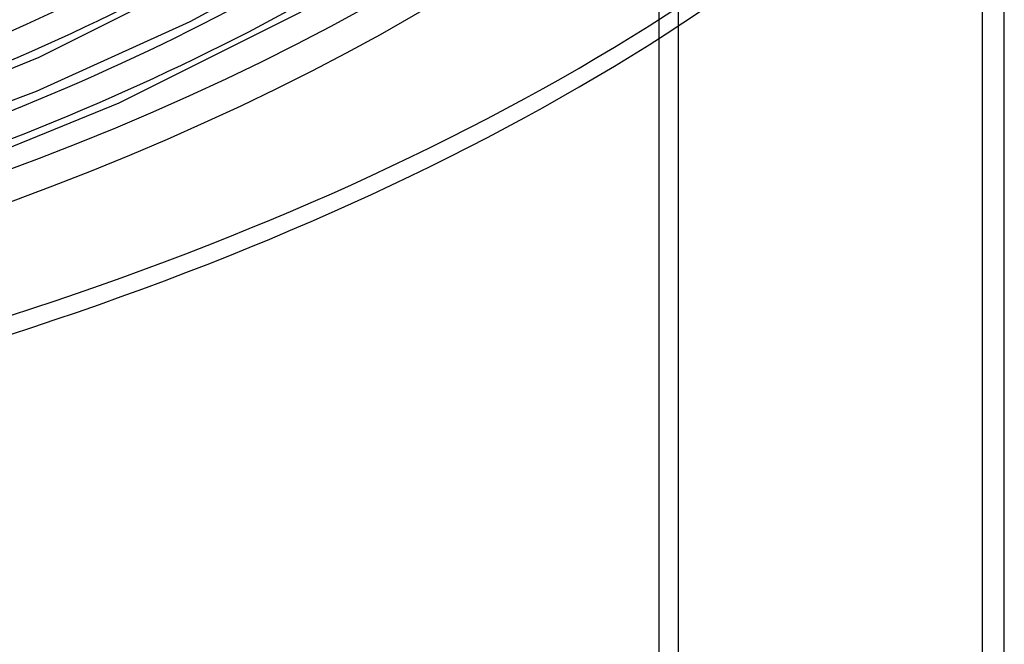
# Model space of a CAD drawing. Header units: millimetres. Extents: x -866 to 866, y -967 to 997.
# Tile 67 of 74: x 331 to 556, y 338 to 481. Entities that reach past the tile are written whole.
import ezdxf

# ---------------------------------------------------------------- set-up
doc = ezdxf.new("R2010")
doc.units = ezdxf.units.MM
doc.layers.add('HIDDEN', color=7, linetype='Continuous')
doc.layers.add('THICK', color=7, linetype='Continuous')

msp = doc.modelspace()

# ---------------------------------------------------------------- linework, layer by layer
at = {"layer": 'HIDDEN'}
for p, q in [((551.5, -52.39), (551.5, 668.14)), ((477.61, -190.27), (477.61, 530.26)), ((481.94, 524.68), (481.94, 479.71))]:
    msp.add_line(p, q, dxfattribs=at)
for centre, major_axis, start_param in [((0, 663.81), (-556.5, 0), 0), ((0, 663.8), (-440.21, 0), 2.095282), ((0, 663.8), (-468.04, 0), 2.094606), ((0, 663.8), (-495.86, 0), 2.094007), ((0, 663.8), (-523.68, 0), 2.093471)]:
    msp.add_ellipse(centre, major_axis=major_axis, ratio=0.5, start_param=start_param, end_param=2.617994, dxfattribs=at)
at = {"layer": 'THICK'}
for p, q in [((556.5, -56.72), (556.5, 543.24)), ((370.39, 480.74), (401.33, 497.52)), ((335.87, 472.59), (375.2, 492.28)), ((354.2, 462.12), (395.76, 482.91)), ((335.24, 464.8), (370.39, 480.74)), ((481.94, 479.71), (481.94, -195.85)), ((299.14, 457.63), (335.87, 472.59)), ((302.38, 452.26), (335.24, 464.8)), ((315.43, 446.34), (354.2, 462.12))]:
    msp.add_line(p, q, dxfattribs=at)
for centre, major_axis, start_param, end_param in [((0, 668.14), (606.5, 0), -3.141592, -0.523599), ((0, 668.14), (-551.5, 0), 0, 2.617994), ((0, 663.81), (-606.5, 0), 0, 2.617994), ((0, 663.8), (450.19, 0), -1.043091, -0.523599), ((0, 663.8), (478.01, 0), -1.043939, -0.523599), ((0, 663.8), (505.84, 0), -1.044695, -0.523599), ((0, 663.8), (533.66, 0), -1.045371, -0.523599)]:
    msp.add_ellipse(centre, major_axis=major_axis, ratio=0.5, start_param=start_param, end_param=end_param, dxfattribs=at)

doc.saveas('drawing.dxf')
